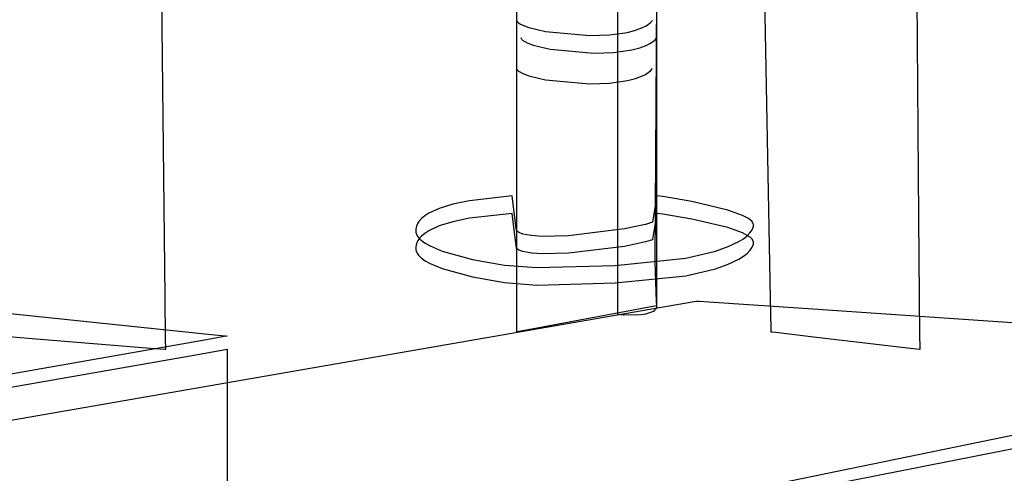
# Model space of a CAD drawing. Extents: x -3.57 to 3.57, y -2.08 to 2.06.
# Tile 157 of 219: x 0.09 to 0.41, y 1.02 to 1.16. Entities that reach past the tile are written whole.
import ezdxf

# ---------------------------------------------------------------- set-up
doc = ezdxf.new("R2010")
doc.units = 0

msp = doc.modelspace()

# ---------------------------------------------------------------- linework, layer by layer
at = {"layer": 'Layer 1', "color": 7, "linetype": 'CONTINUOUS'}
for p, q in [((0.378085, 1.098056), (0.375299, 1.435954)), ((0.136379, 1.072663), (0.134952, 1.20617)), ((0.328088, 1.19281), (0.330415, 1.072144)), ((0.249059, 1.176188), (0.249059, 1.161127)), ((0.281402, 1.172133), (0.281402, 1.158342)), ((0.293513, 1.083902), (0.293988, 1.168744)), ((0.294059, 1.075641), (0.294059, 1.162939)), ((0.249059, 1.161272), (0.249098, 1.161173)), ((0.249059, 1.161127), (0.249059, 1.064956)), ((0.249098, 1.161173), (0.249149, 1.161074)), ((0.249149, 1.161074), (0.249288, 1.160876)), ((0.249288, 1.160876), (0.249473, 1.160679)), ((0.249473, 1.160679), (0.249703, 1.160483)), ((0.249703, 1.160483), (0.250293, 1.160095)), ((0.250293, 1.160095), (0.251047, 1.159714)), ((0.251047, 1.159714), (0.253002, 1.158981)), ((0.253002, 1.158981), (0.258377, 1.157702)), ((0.287195, 1.158085), (0.289418, 1.158941)), ((0.289418, 1.158941), (0.29039, 1.159444)), ((0.29039, 1.159444), (0.291258, 1.159999)), ((0.291258, 1.159999), (0.292015, 1.160608)), ((0.292015, 1.160608), (0.292654, 1.161272)), ((0.250465, 1.155646), (0.250504, 1.155547)), ((0.250504, 1.155547), (0.250555, 1.155448)), ((0.258377, 1.157702), (0.272456, 1.156405)), ((0.272456, 1.156405), (0.278833, 1.156607)), ((0.278833, 1.156607), (0.284649, 1.157419)), ((0.281402, 1.158342), (0.281402, 1.070281)), ((0.284649, 1.157419), (0.287195, 1.158085)), ((0.29342, 1.154982), (0.294059, 1.155646)), ((0.250555, 1.155448), (0.250693, 1.15525)), ((0.250693, 1.15525), (0.250878, 1.155053)), ((0.250878, 1.155053), (0.251109, 1.154857)), ((0.251109, 1.154857), (0.251699, 1.154469)), ((0.251699, 1.154469), (0.252453, 1.154088)), ((0.252453, 1.154088), (0.254407, 1.153355)), ((0.254407, 1.153355), (0.259782, 1.152076)), ((0.286055, 1.151793), (0.2886, 1.152459)), ((0.2886, 1.152459), (0.290823, 1.153315)), ((0.290823, 1.153315), (0.291795, 1.153818)), ((0.291795, 1.153818), (0.292663, 1.154373)), ((0.292663, 1.154373), (0.29342, 1.154982)), ((0.259782, 1.152076), (0.273861, 1.150779)), ((0.273861, 1.150779), (0.280239, 1.150981)), ((0.280239, 1.150981), (0.286055, 1.151793)), ((0.249059, 1.145799), (0.249098, 1.1457)), ((0.249098, 1.1457), (0.249149, 1.145602)), ((0.249149, 1.145602), (0.249288, 1.145404)), ((0.249288, 1.145404), (0.249473, 1.145208)), ((0.249473, 1.145208), (0.249703, 1.145012)), ((0.249703, 1.145012), (0.250293, 1.144624)), ((0.250293, 1.144624), (0.251047, 1.144243)), ((0.251047, 1.144243), (0.253002, 1.14351)), ((0.253002, 1.14351), (0.258377, 1.142231)), ((0.287195, 1.142613), (0.289418, 1.143469)), ((0.289418, 1.143469), (0.29039, 1.143971)), ((0.29039, 1.143971), (0.291258, 1.144527)), ((0.291258, 1.144527), (0.292015, 1.145135)), ((0.292015, 1.145135), (0.292654, 1.145799)), ((0.258377, 1.142231), (0.272456, 1.140934)), ((0.272456, 1.140934), (0.278833, 1.141135)), ((0.278833, 1.141135), (0.284649, 1.141947)), ((0.284649, 1.141947), (0.287195, 1.142613)), ((0.247654, 1.10502), (0.23392, 1.10346)), ((0.248854, 1.095412), (0.247654, 1.10502)), ((0.294057, 1.105006), (0.294047, 1.104947)), ((0.294059, 1.105018), (0.294057, 1.105006)), ((0.294065, 1.105019), (0.294059, 1.10502)), ((0.294059, 1.10502), (0.294059, 1.105018)), ((0.294112, 1.105013), (0.294065, 1.105019)), ((0.295981, 1.10475), (0.294112, 1.105013)), ((0.228595, 1.102325), (0.224275, 1.100977)), ((0.23392, 1.10346), (0.228595, 1.102325)), ((0.293939, 1.1043), (0.292994, 1.098625)), ((0.294047, 1.104947), (0.293939, 1.1043)), ((0.305282, 1.103189), (0.295981, 1.10475)), ((0.316837, 1.100466), (0.305282, 1.103189)), ((0.220943, 1.099431), (0.219643, 1.098589)), ((0.224275, 1.100977), (0.220943, 1.099431)), ((0.247654, 1.099394), (0.23392, 1.097834)), ((0.248854, 1.089786), (0.247654, 1.099394)), ((0.294047, 1.099321), (0.293939, 1.098674)), ((0.294057, 1.09938), (0.294047, 1.099321)), ((0.294059, 1.099392), (0.294057, 1.09938)), ((0.294065, 1.099393), (0.294059, 1.099394)), ((0.294059, 1.099394), (0.294059, 1.099392)), ((0.294112, 1.099387), (0.294065, 1.099393)), ((0.295981, 1.099124), (0.294112, 1.099387)), ((0.305282, 1.097563), (0.295981, 1.099124)), ((0.321523, 1.098751), (0.316837, 1.100466)), ((0.323255, 1.09782), (0.321523, 1.098751)), ((0.217181, 1.095811), (0.216977, 1.095315)), ((0.217443, 1.096299), (0.217181, 1.095811)), ((0.217764, 1.096777), (0.217443, 1.096299)), ((0.218584, 1.097703), (0.217764, 1.096777)), ((0.219643, 1.098589), (0.218584, 1.097703)), ((0.228595, 1.096701), (0.224275, 1.095352)), ((0.23392, 1.097834), (0.228595, 1.096701)), ((0.290444, 1.095869), (0.283674, 1.094401)), ((0.292653, 1.096582), (0.290444, 1.095869)), ((0.292654, 1.096583), (0.292653, 1.096582)), ((0.292673, 1.096702), (0.292654, 1.096584)), ((0.292654, 1.096584), (0.292654, 1.096583)), ((0.292654, 1.096583), (0.292654, 1.096583)), ((0.292654, 1.096583), (0.292654, 1.096583)), ((0.292654, 1.096583), (0.292654, 1.096583)), ((0.292654, 1.096583), (0.292654, 1.096583)), ((0.292654, 1.096583), (0.292654, 1.096583)), ((0.292654, 1.096583), (0.292654, 1.096583)), ((0.292994, 1.098625), (0.292673, 1.096702)), ((0.293939, 1.098674), (0.292994, 1.092999)), ((0.316837, 1.09484), (0.305282, 1.097563)), ((0.323925, 1.097338), (0.323255, 1.09782)), ((0.324449, 1.096845), (0.323925, 1.097338)), ((0.324653, 1.096595), (0.324449, 1.096845)), ((0.324815, 1.096342), (0.324653, 1.096595)), ((0.324935, 1.096087), (0.324815, 1.096342)), ((0.32501, 1.09583), (0.324935, 1.096087)), ((0.325031, 1.0957), (0.32501, 1.09583)), ((0.32504, 1.09557), (0.325031, 1.0957)), ((0.325037, 1.09544), (0.32504, 1.09557)), ((0.378398, 1.060076), (0.378085, 1.098056)), ((0.216745, 1.094295), (0.216717, 1.093772)), ((0.216717, 1.093772), (0.21673, 1.093509)), ((0.21673, 1.093509), (0.216769, 1.093248)), ((0.216832, 1.094809), (0.216745, 1.094295)), ((0.216769, 1.093248), (0.216835, 1.09299)), ((0.216977, 1.095315), (0.216832, 1.094809)), ((0.216835, 1.09299), (0.216925, 1.092734)), ((0.216925, 1.092734), (0.217179, 1.092228)), ((0.219643, 1.092964), (0.218584, 1.092079)), ((0.220943, 1.093806), (0.219643, 1.092964)), ((0.224275, 1.095352), (0.220943, 1.093806)), ((0.249035, 1.09396), (0.248854, 1.095412)), ((0.249054, 1.093814), (0.249035, 1.09396)), ((0.249058, 1.093779), (0.249054, 1.093814)), ((0.249059, 1.093773), (0.249058, 1.093779)), ((0.249059, 1.093772), (0.249059, 1.093773)), ((0.24906, 1.093771), (0.249059, 1.093772)), ((0.249059, 1.093772), (0.249059, 1.093772)), ((0.249059, 1.093772), (0.249059, 1.093772)), ((0.249059, 1.093772), (0.249059, 1.093772)), ((0.249059, 1.093772), (0.249059, 1.093772)), ((0.249059, 1.093772), (0.249059, 1.093772)), ((0.249061, 1.09377), (0.24906, 1.093771)), ((0.249063, 1.093768), (0.249061, 1.09377)), ((0.249079, 1.093752), (0.249063, 1.093768)), ((0.249147, 1.093688), (0.249079, 1.093752)), ((0.249297, 1.093565), (0.249147, 1.093688)), ((0.249648, 1.093333), (0.249297, 1.093565)), ((0.250064, 1.093122), (0.249648, 1.093333)), ((0.251083, 1.092758), (0.250064, 1.093122)), ((0.253789, 1.092252), (0.251083, 1.092758)), ((0.283674, 1.094401), (0.265661, 1.092214)), ((0.292994, 1.092999), (0.292673, 1.091076)), ((0.321523, 1.093125), (0.316837, 1.09484)), ((0.323255, 1.092194), (0.321523, 1.093125)), ((0.322954, 1.09217), (0.3239, 1.093136)), ((0.3239, 1.093136), (0.324277, 1.093633)), ((0.324277, 1.093633), (0.324587, 1.094139)), ((0.324587, 1.094139), (0.324828, 1.094654)), ((0.324828, 1.094654), (0.324996, 1.095177)), ((0.324996, 1.095177), (0.325023, 1.095309)), ((0.325023, 1.095309), (0.325037, 1.09544)), ((0.216977, 1.08969), (0.216832, 1.089184)), ((0.217181, 1.090187), (0.216977, 1.08969)), ((0.217179, 1.092228), (0.217527, 1.091731)), ((0.217443, 1.090674), (0.217181, 1.090187)), ((0.217764, 1.091152), (0.217443, 1.090674)), ((0.217527, 1.091731), (0.217964, 1.091243)), ((0.218584, 1.092079), (0.217764, 1.091152)), ((0.217964, 1.091243), (0.218487, 1.090765)), ((0.218487, 1.090765), (0.21977, 1.089838)), ((0.21977, 1.089838), (0.221342, 1.088953)), ((0.249035, 1.088334), (0.248854, 1.089786)), ((0.257238, 1.092015), (0.253789, 1.092252)), ((0.265661, 1.092214), (0.257238, 1.092015)), ((0.290444, 1.090243), (0.283674, 1.088775)), ((0.292653, 1.090956), (0.290444, 1.090243)), ((0.292654, 1.090957), (0.292653, 1.090956)), ((0.292673, 1.091076), (0.292654, 1.090958)), ((0.292654, 1.090958), (0.292654, 1.090957)), ((0.292654, 1.090957), (0.292654, 1.090957)), ((0.292654, 1.090957), (0.292654, 1.090957)), ((0.292654, 1.090957), (0.292654, 1.090957)), ((0.292654, 1.090957), (0.292654, 1.090957)), ((0.292654, 1.090957), (0.292654, 1.090957)), ((0.292654, 1.090957), (0.292654, 1.090957)), ((0.316943, 1.08872), (0.320356, 1.090359)), ((0.320356, 1.090359), (0.321766, 1.091244)), ((0.321766, 1.091244), (0.322954, 1.09217)), ((0.323925, 1.091712), (0.323255, 1.092194)), ((0.324449, 1.091219), (0.323925, 1.091712)), ((0.324653, 1.090969), (0.324449, 1.091219)), ((0.324815, 1.090716), (0.324653, 1.090969)), ((0.324935, 1.090461), (0.324815, 1.090716)), ((0.324828, 1.089028), (0.324996, 1.089551)), ((0.32501, 1.090204), (0.324935, 1.090461)), ((0.324996, 1.089551), (0.325023, 1.089683)), ((0.325031, 1.090074), (0.32501, 1.090204)), ((0.325023, 1.089683), (0.325037, 1.089814)), ((0.32504, 1.089944), (0.325031, 1.090074)), ((0.325037, 1.089814), (0.32504, 1.089944)), ((0.216745, 1.088669), (0.216717, 1.088146)), ((0.216717, 1.088146), (0.21673, 1.087883)), ((0.21673, 1.087883), (0.216769, 1.087622)), ((0.216832, 1.089184), (0.216745, 1.088669)), ((0.216769, 1.087622), (0.216835, 1.087364)), ((0.216835, 1.087364), (0.216925, 1.087108)), ((0.216925, 1.087108), (0.217179, 1.086602)), ((0.217179, 1.086602), (0.217527, 1.086105)), ((0.217527, 1.086105), (0.217964, 1.085617)), ((0.221342, 1.088953), (0.225211, 1.087314)), ((0.225211, 1.087314), (0.234869, 1.084621)), ((0.249054, 1.088188), (0.249035, 1.088334)), ((0.249058, 1.088154), (0.249054, 1.088188)), ((0.249059, 1.088147), (0.249058, 1.088154)), ((0.249059, 1.088146), (0.249059, 1.088147)), ((0.24906, 1.088145), (0.249059, 1.088146)), ((0.249059, 1.088146), (0.249059, 1.088146)), ((0.249059, 1.088146), (0.249059, 1.088146)), ((0.249059, 1.088146), (0.249059, 1.088146)), ((0.249059, 1.088146), (0.249059, 1.088146)), ((0.249059, 1.088146), (0.249059, 1.088146)), ((0.249061, 1.088144), (0.24906, 1.088145)), ((0.249063, 1.088142), (0.249061, 1.088144)), ((0.249079, 1.088126), (0.249063, 1.088142)), ((0.249147, 1.088062), (0.249079, 1.088126)), ((0.249297, 1.087939), (0.249147, 1.088062)), ((0.249648, 1.087707), (0.249297, 1.087939)), ((0.250064, 1.087496), (0.249648, 1.087707)), ((0.251083, 1.087133), (0.250064, 1.087496)), ((0.253789, 1.086628), (0.251083, 1.087133)), ((0.257238, 1.08639), (0.253789, 1.086628)), ((0.265661, 1.086589), (0.257238, 1.08639)), ((0.283674, 1.088775), (0.265661, 1.086589)), ((0.303292, 1.085007), (0.312862, 1.087271)), ((0.312862, 1.087271), (0.316943, 1.08872)), ((0.321766, 1.08562), (0.322954, 1.086546)), ((0.322954, 1.086546), (0.3239, 1.087511)), ((0.3239, 1.087511), (0.324277, 1.088008)), ((0.324277, 1.088008), (0.324587, 1.088514)), ((0.324587, 1.088514), (0.324828, 1.089028)), ((0.217964, 1.085617), (0.218487, 1.085139)), ((0.218487, 1.085139), (0.21977, 1.084212)), ((0.21977, 1.084212), (0.221342, 1.083327)), ((0.221342, 1.083327), (0.225211, 1.081688)), ((0.234869, 1.084621), (0.24522, 1.082817)), ((0.280693, 1.082695), (0.303292, 1.085007)), ((0.2939, 1.07117), (0.293513, 1.083902)), ((0.312862, 1.081646), (0.316943, 1.083095)), ((0.316943, 1.083095), (0.320356, 1.084734)), ((0.320356, 1.084734), (0.321766, 1.08562)), ((0.225211, 1.081688), (0.234869, 1.078995)), ((0.24522, 1.082817), (0.255561, 1.082007)), ((0.255561, 1.082007), (0.280693, 1.082695)), ((0.303292, 1.079381), (0.312862, 1.081646)), ((-0.016719, 1.078038), (0.150129, 1.060657)), ((0.234869, 1.078995), (0.24522, 1.077191)), ((0.24522, 1.077191), (0.255561, 1.076381)), ((0.255561, 1.076381), (0.280693, 1.077069)), ((0.280693, 1.077069), (0.303292, 1.079381)), ((0.294059, 1.070983), (0.294059, 1.075641)), ((0.136525, 1.059017), (0.136379, 1.072663)), ((0.281402, 1.070281), (0.281402, 1.067206)), ((0.2918, 1.068679), (0.306003, 1.071148)), ((0.294059, 1.069866), (0.2939, 1.07117)), ((0.294059, 1.069991), (0.294059, 1.070983)), ((0.306003, 1.071148), (0.306713, 1.071271)), ((0.306713, 1.071271), (0.306716, 1.071272)), ((0.306716, 1.071272), (0.306717, 1.071272)), ((0.306717, 1.071272), (0.306717, 1.071272)), ((0.306717, 1.071272), (0.306717, 1.071272)), ((0.306717, 1.071272), (0.306717, 1.071272)), ((0.306717, 1.071272), (0.306717, 1.071272)), ((0.306717, 1.071272), (0.306717, 1.071272)), ((0.306717, 1.071272), (0.306718, 1.071272)), ((0.306718, 1.071272), (0.306721, 1.071271)), ((0.306721, 1.071271), (0.306735, 1.07127)), ((0.306735, 1.07127), (0.30688, 1.071261)), ((0.30688, 1.071261), (0.307597, 1.071212)), ((0.307597, 1.071212), (0.310649, 1.071006)), ((0.310649, 1.071006), (0.340907, 1.068965)), ((0.330415, 1.072144), (0.330604, 1.06235)), ((-0.114901, 0.998), (0.2918, 1.068679)), ((-0.020841, 1.068706), (0.092405, 1.059423)), ((0.25562, 1.062659), (0.292699, 1.069611)), ((0.281402, 1.067206), (0.281402, 1.067052)), ((0.289019, 1.06698), (0.290496, 1.067201)), ((0.290496, 1.067201), (0.291821, 1.06755)), ((0.291821, 1.06755), (0.2924, 1.06778)), ((0.2924, 1.06778), (0.292909, 1.06805)), ((0.292699, 1.069611), (0.293994, 1.069854)), ((0.292909, 1.06805), (0.293338, 1.068364)), ((0.293338, 1.068364), (0.293519, 1.068538)), ((0.293519, 1.068538), (0.293677, 1.068724)), ((0.293677, 1.068724), (0.293809, 1.068922)), ((0.293809, 1.068922), (0.293914, 1.069133)), ((0.293914, 1.069133), (0.293992, 1.069357)), ((0.293992, 1.069357), (0.294041, 1.069594)), ((0.293994, 1.069854), (0.294059, 1.069866)), ((0.294041, 1.069594), (0.294059, 1.069845)), ((0.294059, 1.069896), (0.294059, 1.069991)), ((0.294059, 1.069873), (0.294059, 1.069896)), ((0.294059, 1.069868), (0.294059, 1.069873)), ((0.294059, 1.069866), (0.294059, 1.069868)), ((0.294059, 1.069866), (0.294059, 1.069866)), ((0.294059, 1.069866), (0.294059, 1.069866)), ((0.294059, 1.069866), (0.294059, 1.069866)), ((0.294059, 1.069845), (0.294059, 1.069866)), ((0.340907, 1.068965), (0.534118, 1.055931)), ((0.249059, 1.064956), (0.249059, 1.061598)), ((0.281402, 1.067052), (0.281402, 1.067051)), ((0.281402, 1.067051), (0.281402, 1.067051)), ((0.281402, 1.067051), (0.281402, 1.067051)), ((0.281402, 1.067051), (0.281402, 1.067051)), ((0.281402, 1.067051), (0.281402, 1.067051)), ((0.281402, 1.067051), (0.281402, 1.067051)), ((0.281402, 1.067051), (0.281402, 1.067051)), ((0.281402, 1.067051), (0.281402, 1.067051)), ((0.281402, 1.067051), (0.281402, 1.067051)), ((0.281402, 1.067051), (0.281403, 1.067051)), ((0.281403, 1.067051), (0.28141, 1.06705)), ((0.28141, 1.06705), (0.281449, 1.067046)), ((0.281449, 1.067046), (0.281614, 1.06703)), ((0.281614, 1.06703), (0.283247, 1.066905)), ((0.283247, 1.066905), (0.289019, 1.06698)), ((0.249059, 1.061598), (0.249059, 1.06143)), ((0.249059, 1.06143), (0.249059, 1.061429)), ((0.249059, 1.061429), (0.249059, 1.061429)), ((0.249059, 1.061429), (0.249059, 1.061429)), ((0.249059, 1.061429), (0.249059, 1.061429)), ((0.249059, 1.061429), (0.249059, 1.061429)), ((0.249059, 1.061429), (0.249059, 1.061429)), ((0.249059, 1.061429), (0.249059, 1.061429)), ((0.249059, 1.061429), (0.249059, 1.061429)), ((0.249059, 1.061429), (0.24906, 1.061429)), ((0.24906, 1.061429), (0.249063, 1.06143)), ((0.249063, 1.06143), (0.24909, 1.061435)), ((0.24909, 1.061435), (0.249228, 1.061461)), ((0.249228, 1.061461), (0.249814, 1.061571)), ((0.249814, 1.061571), (0.25562, 1.062659)), ((0.330604, 1.06235), (0.330619, 1.061562)), ((0.330619, 1.061562), (0.330622, 1.061433)), ((0.330622, 1.061433), (0.330622, 1.06143)), ((0.330622, 1.06143), (0.330622, 1.061429)), ((0.330622, 1.061429), (0.330622, 1.061429)), ((0.330622, 1.061429), (0.330622, 1.061429)), ((0.330622, 1.061429), (0.330622, 1.061429)), ((0.330622, 1.061429), (0.330622, 1.061429)), ((0.330622, 1.061429), (0.330624, 1.061429)), ((0.330624, 1.061429), (0.33063, 1.061428)), ((0.33063, 1.061428), (0.330655, 1.061425)), ((0.330655, 1.061425), (0.330914, 1.061395)), ((0.330914, 1.061395), (0.332155, 1.061249)), ((0.332155, 1.061249), (0.344292, 1.059821)), ((0.092405, 1.059423), (0.132958, 1.056098)), ((0.149665, 1.058864), (0.099035, 1.049971)), ((0.136555, 1.05616), (0.136525, 1.059017)), ((0.154774, 1.059761), (0.149665, 1.058864)), ((0.150129, 1.060657), (0.15552, 1.060096)), ((0.155974, 1.059972), (0.154774, 1.059761)), ((0.15552, 1.060096), (0.156248, 1.06002)), ((0.156218, 1.060014), (0.155974, 1.059972)), ((0.15624, 1.060018), (0.156218, 1.060014)), ((0.156246, 1.060019), (0.15624, 1.060018)), ((0.156248, 1.06002), (0.156246, 1.060019)), ((0.156248, 1.06002), (0.156248, 1.06002)), ((0.156248, 1.06002), (0.156248, 1.06002)), ((0.156248, 1.06002), (0.156248, 1.06002)), ((0.156248, 1.06002), (0.156248, 1.06002)), ((0.156248, 1.06002), (0.156248, 1.06002)), ((0.156248, 1.06002), (0.156248, 1.06002)), ((0.156248, 1.06002), (0.156248, 1.06002)), ((0.156248, 1.06002), (0.156248, 1.06002)), ((0.156248, 1.06002), (0.156248, 1.06002)), ((0.344292, 1.059821), (0.375327, 1.056169)), ((0.378426, 1.056603), (0.378398, 1.060076)), ((0.132958, 1.056098), (0.13625, 1.055829)), ((0.13625, 1.055829), (0.136514, 1.055807)), ((0.136514, 1.055807), (0.136558, 1.055803)), ((0.136558, 1.05589), (0.136555, 1.05616)), ((0.136559, 1.055824), (0.136558, 1.05589)), ((0.136558, 1.055803), (0.136559, 1.055803)), ((0.136559, 1.055808), (0.136559, 1.055824)), ((0.136559, 1.055804), (0.136559, 1.055808)), ((0.136559, 1.055803), (0.136559, 1.055804)), ((0.136559, 1.055803), (0.136559, 1.055803)), ((0.136559, 1.055803), (0.136559, 1.055803)), ((0.136559, 1.055803), (0.136559, 1.055803)), ((0.144391, 1.053721), (0.155681, 1.055703)), ((0.155681, 1.055703), (0.156245, 1.055803)), ((0.156245, 1.055803), (0.156248, 1.055803)), ((0.156248, 1.055803), (0.156248, 1.055803)), ((0.156248, 1.055803), (0.156248, 1.055803)), ((0.156248, 1.055803), (0.156248, 1.055803)), ((0.156248, 1.055803), (0.156248, 1.055803)), ((0.156248, 1.055803), (0.156248, 1.055803)), ((0.156248, 1.055803), (0.156248, 1.055803)), ((0.156248, 1.055803), (0.156248, 1.055803)), ((0.156248, 1.055803), (0.156248, 1.055802)), ((0.156248, 1.055802), (0.156248, 1.055799)), ((0.156248, 1.055799), (0.156248, 1.055767)), ((0.156248, 1.055767), (0.156248, 1.055608)), ((0.156248, 1.055608), (0.156248, 1.05493)), ((0.156248, 1.05493), (0.156248, 1.048216)), ((0.375327, 1.056169), (0.378284, 1.055821)), ((0.378284, 1.055821), (0.378433, 1.055803)), ((0.378432, 1.055892), (0.378426, 1.056603)), ((0.378433, 1.055825), (0.378432, 1.055892)), ((0.378433, 1.055809), (0.378433, 1.055825)), ((0.378433, 1.055804), (0.378433, 1.055809)), ((0.378433, 1.055803), (0.378433, 1.055804)), ((0.378433, 1.055803), (0.378433, 1.055803)), ((0.378433, 1.055803), (0.378433, 1.055803)), ((0.378433, 1.055803), (0.378433, 1.055803)), ((0.378433, 1.055803), (0.378433, 1.055803)), ((0.378433, 1.055803), (0.378433, 1.055803)), ((0.378433, 1.055803), (0.378433, 1.055803)), ((0.378433, 1.055803), (0.378433, 1.055803)), ((-0.178881, 0.996945), (0.144391, 1.053721)), ((0.099035, 1.049971), (-0.236087, 0.991114)), ((0.156248, 1.048216), (0.156248, 1.005344)), ((0.466407, 1.040124), (0.02828, 0.950335)), ((0.478862, 1.037822), (0.311264, 1.004791))]:
    msp.add_line(p, q, dxfattribs=at)

doc.saveas('drawing.dxf')
